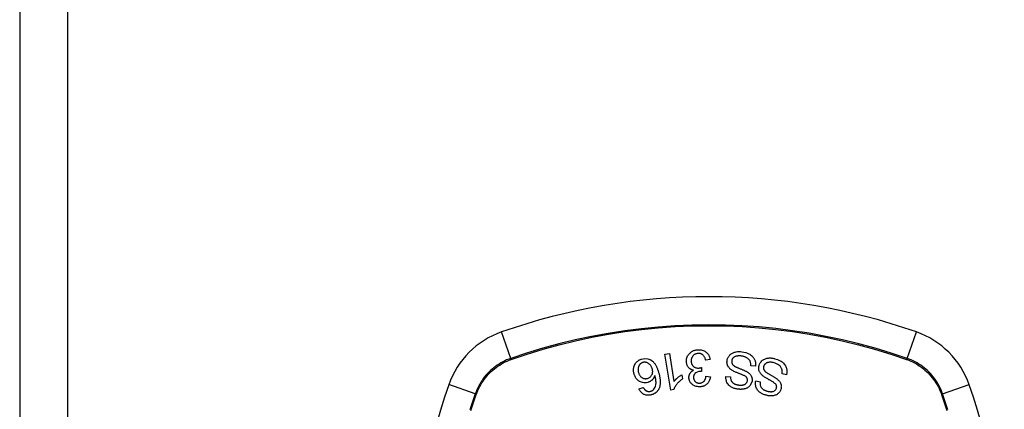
# Model space of a CAD drawing. Header units: inches. Extents: x 17 to 570, y 51 to 268.
# Tile 239 of 256: x 183.992 to 186.026, y 163.702 to 164.506. Entities that reach past the tile are written whole.
import ezdxf

# ---------------------------------------------------------------- set-up
doc = ezdxf.new("R2010")
doc.units = ezdxf.units.IN
doc.header["$MEASUREMENT"] = 0
doc.layers.add('Visible Edges(ANSI)', color=7, linetype='Continuous', lineweight=25)
doc.layers.add('Visible Tangent Edges(ANSI)', color=7, linetype='Continuous', lineweight=25)

msp = doc.modelspace()

# ---------------------------------------------------------------- linework, layer by layer
at = {"layer": 'Visible Edges(ANSI)'}
for p, q in [((183.9915, 179.1841), (183.9915, 147.4641)), ((185.3247, 163.8159), (185.3338, 163.8174)), ((185.3338, 163.8174), (185.3433, 163.7595)), ((185.3369, 163.7416), (185.3247, 163.8159)), ((185.4179, 163.8049), (185.4088, 163.8032)), ((185.4005, 163.7884), (185.3999, 163.7803)), ((185.5118, 163.7911), (185.5024, 163.7917)), ((185.3597, 163.7734), (185.3611, 163.7646)), ((185.4094, 163.7701), (185.4187, 163.7689)), ((185.4507, 163.7697), (185.4602, 163.7691)), ((185.5123, 163.7604), (185.5216, 163.7585)), ((185.5758, 163.7732), (185.5666, 163.775)), ((185.2712, 163.744), (185.2797, 163.7472)), ((185.3428, 163.7426), (185.3369, 163.7416))]:
    msp.add_line(p, q, dxfattribs=at)
at = {"layer": 'Visible Edges(ANSI)', "flags": 128}
for points in [[(185.369, 163.8003), (185.369, 163.8023), (185.3691, 163.8043), (185.3694, 163.8063), (185.37, 163.8083), (185.3707, 163.8102), (185.3715, 163.812), (185.3726, 163.8138), (185.3737, 163.8153), (185.3749, 163.8167), (185.376, 163.8179), (185.3771, 163.8188), (185.3781, 163.8197), (185.3792, 163.8205), (185.3803, 163.8212), (185.3814, 163.8218), (185.3826, 163.8224), (185.3839, 163.823), (185.3851, 163.8234), (185.3864, 163.8238), (185.3877, 163.8242), (185.3891, 163.8244), (185.3904, 163.8246), (185.3918, 163.8248), (185.3931, 163.8249)], [(185.3934, 163.8173), (185.3922, 163.8172), (185.391, 163.817), (185.3898, 163.8167), (185.3887, 163.8164), (185.3876, 163.8159), (185.3866, 163.8154), (185.3855, 163.8148), (185.3846, 163.8141), (185.3838, 163.8134), (185.383, 163.8127), (185.3824, 163.8119), (185.3818, 163.8112), (185.3813, 163.8105), (185.3808, 163.8097), (185.3803, 163.8089), (185.3799, 163.808), (185.3796, 163.8072), (185.3793, 163.8063), (185.3791, 163.8054), (185.3789, 163.8045), (185.3788, 163.8036), (185.3787, 163.8027), (185.3787, 163.8018), (185.3787, 163.8009)], [(185.3931, 163.8249), (185.3953, 163.8249), (185.3974, 163.8248), (185.3995, 163.8245), (185.4016, 163.824), (185.4036, 163.8233), (185.4055, 163.8225), (185.4071, 163.8217), (185.4085, 163.8208), (185.4096, 163.8199), (185.4105, 163.8191), (185.4114, 163.8183), (185.4122, 163.8175), (185.413, 163.8166), (185.4137, 163.8156), (185.4144, 163.8147), (185.415, 163.8137), (185.4155, 163.8126), (185.416, 163.8116), (185.4165, 163.8105), (185.4169, 163.8094), (185.4172, 163.8083), (185.4175, 163.8072), (185.4177, 163.806), (185.4179, 163.8049)], [(185.4088, 163.8032), (185.4085, 163.8043), (185.4082, 163.8054), (185.4078, 163.8065), (185.4074, 163.8076), (185.4069, 163.8086), (185.4064, 163.8096), (185.4059, 163.8106), (185.4053, 163.8116), (185.4046, 163.8125), (185.4038, 163.8134), (185.403, 163.8141), (185.4023, 163.8147), (185.4015, 163.8152), (185.4008, 163.8157), (185.4001, 163.816), (185.3995, 163.8163), (185.3987, 163.8166), (185.398, 163.8168), (185.3973, 163.817), (185.3965, 163.8171), (185.3958, 163.8172), (185.395, 163.8173), (185.3942, 163.8173), (185.3934, 163.8173)], [(185.453, 163.8023), (185.4532, 163.8035), (185.4535, 163.8047), (185.4538, 163.8058), (185.4542, 163.8069), (185.4547, 163.808), (185.4552, 163.8091), (185.4558, 163.8101), (185.4565, 163.8111), (185.4572, 163.8121), (185.458, 163.8131), (185.459, 163.8141), (185.46, 163.8151), (185.4612, 163.8161), (185.4625, 163.817), (185.4639, 163.8178), (185.4653, 163.8185), (185.4668, 163.8191), (185.4683, 163.8196), (185.4699, 163.8201), (185.4721, 163.8206), (185.4747, 163.821), (185.4776, 163.8211), (185.4806, 163.821), (185.4836, 163.8207)], [(185.4836, 163.8207), (185.4879, 163.82), (185.4921, 163.8189), (185.4955, 163.8177), (185.4981, 163.8165), (185.5001, 163.8154), (185.5017, 163.8143), (185.5033, 163.8132), (185.5047, 163.8119), (185.506, 163.8105), (185.5072, 163.809), (185.5082, 163.8075), (185.5091, 163.806), (185.5098, 163.8046), (185.5103, 163.8032), (185.5108, 163.802), (185.5111, 163.8008), (185.5114, 163.7996), (185.5116, 163.7984), (185.5118, 163.7972), (185.5119, 163.796), (185.5119, 163.7948), (185.5119, 163.7936), (185.5119, 163.7924), (185.5118, 163.7911)], [(185.261, 163.7746), (185.2606, 163.7762), (185.2603, 163.7778), (185.26, 163.7794), (185.2599, 163.781), (185.2598, 163.7827), (185.2599, 163.7843), (185.26, 163.7859), (185.2602, 163.7875), (185.2606, 163.7892), (185.2611, 163.7911), (185.2618, 163.793), (185.2628, 163.7951), (185.264, 163.797), (185.2651, 163.7985), (185.2663, 163.7997), (185.2673, 163.8007), (185.2683, 163.8016), (185.2693, 163.8023), (185.2704, 163.8031), (185.2716, 163.8037), (185.2728, 163.8043), (185.274, 163.8049), (185.2753, 163.8053), (185.2765, 163.8057)], [(185.2788, 163.7985), (185.2781, 163.7983), (185.2774, 163.798), (185.2767, 163.7977), (185.276, 163.7973), (185.2753, 163.7969), (185.2747, 163.7965), (185.2741, 163.796), (185.2735, 163.7955), (185.273, 163.795), (185.2725, 163.7944), (185.272, 163.7938), (185.2715, 163.7932), (185.2711, 163.7925), (185.2708, 163.7919), (185.2704, 163.7912), (185.2701, 163.7903), (185.2697, 163.7892), (185.2693, 163.7878), (185.2691, 163.7862), (185.269, 163.7845), (185.269, 163.7828), (185.2692, 163.7811), (185.2695, 163.7794), (185.27, 163.7778)], [(185.2765, 163.8057), (185.283, 163.8068), (185.2895, 163.8061), (185.2953, 163.8038), (185.2989, 163.8013), (185.3001, 163.8003), (185.301, 163.7993), (185.3019, 163.7983), (185.3027, 163.7973), (185.3035, 163.7962), (185.3043, 163.7951), (185.305, 163.794), (185.3056, 163.7928), (185.3063, 163.7917), (185.3069, 163.7905), (185.3075, 163.7893), (185.308, 163.7881), (185.3086, 163.7868), (185.3091, 163.7856), (185.3095, 163.7843), (185.31, 163.783), (185.3104, 163.7817), (185.3108, 163.7805), (185.3112, 163.7792), (185.3116, 163.778)], [(185.2985, 163.7854), (185.2981, 163.7865), (185.2977, 163.7876), (185.2972, 163.7887), (185.2967, 163.7897), (185.2961, 163.7907), (185.2955, 163.7917), (185.2948, 163.7927), (185.294, 163.7936), (185.2932, 163.7945), (185.2923, 163.7953), (185.2914, 163.7961), (185.2904, 163.7968), (185.2894, 163.7974), (185.2883, 163.7979), (185.2872, 163.7983), (185.2862, 163.7986), (185.2852, 163.7988), (185.2842, 163.799), (185.2833, 163.799), (185.2824, 163.7991), (185.2815, 163.799), (185.2806, 163.7989), (185.2797, 163.7987), (185.2788, 163.7985)], [(185.3838, 163.7825), (185.383, 163.7827), (185.3823, 163.7828), (185.3815, 163.783), (185.3807, 163.7833), (185.38, 163.7836), (185.3793, 163.7839), (185.3785, 163.7842), (185.3778, 163.7846), (185.3772, 163.785), (185.3765, 163.7854), (185.3759, 163.7858), (185.3752, 163.7863), (185.3747, 163.7868), (185.3741, 163.7874), (185.3734, 163.7881), (185.3727, 163.789), (185.3719, 163.7901), (185.3712, 163.7913), (185.3706, 163.7927), (185.37, 163.7942), (185.3696, 163.7957), (185.3693, 163.7972), (185.3691, 163.7987), (185.369, 163.8003)], [(185.3787, 163.8009), (185.3788, 163.8001), (185.3789, 163.7992), (185.379, 163.7984), (185.3792, 163.7976), (185.3794, 163.7967), (185.3797, 163.7959), (185.38, 163.7952), (185.3804, 163.7944), (185.3809, 163.7936), (185.3813, 163.7929), (185.3818, 163.7923), (185.3824, 163.7916), (185.383, 163.791), (185.3837, 163.7904), (185.3844, 163.7898), (185.3853, 163.7892), (185.3863, 163.7886), (185.3873, 163.7881), (185.3884, 163.7877), (185.3895, 163.7874), (185.3906, 163.7872), (185.3918, 163.7871), (185.3929, 163.787), (185.3941, 163.787)], [(185.4631, 163.7825), (185.462, 163.7832), (185.4609, 163.784), (185.4599, 163.7848), (185.4589, 163.7857), (185.458, 163.7866), (185.4571, 163.7876), (185.4563, 163.7886), (185.4556, 163.7896), (185.455, 163.7906), (185.4545, 163.7916), (185.4541, 163.7925), (185.4538, 163.7934), (185.4535, 163.7942), (185.4533, 163.7949), (185.4532, 163.7956), (185.453, 163.7964), (185.4529, 163.7971), (185.4529, 163.7979), (185.4528, 163.7986), (185.4528, 163.7994), (185.4528, 163.8001), (185.4529, 163.8009), (185.4529, 163.8016), (185.453, 163.8023)], [(185.4626, 163.8019), (185.4625, 163.8012), (185.4625, 163.8005), (185.4625, 163.7998), (185.4625, 163.7991), (185.4627, 163.7984), (185.4628, 163.7977), (185.463, 163.797), (185.4633, 163.7964), (185.4636, 163.7958), (185.4639, 163.7953), (185.4642, 163.7948), (185.4645, 163.7943), (185.4649, 163.7939), (185.4652, 163.7935), (185.4656, 163.7931), (185.4661, 163.7927), (185.4665, 163.7924), (185.4669, 163.792), (185.4674, 163.7917), (185.4679, 163.7913), (185.4684, 163.791), (185.4688, 163.7907), (185.4693, 163.7904), (185.4698, 163.7902)], [(185.4828, 163.8119), (185.4816, 163.8121), (185.4803, 163.8122), (185.4791, 163.8122), (185.4779, 163.8122), (185.4766, 163.8122), (185.4754, 163.8121), (185.4742, 163.8119), (185.473, 163.8117), (185.4718, 163.8114), (185.4706, 163.811), (185.4695, 163.8106), (185.4684, 163.8101), (185.4674, 163.8094), (185.4664, 163.8087), (185.4656, 163.808), (185.465, 163.8073), (185.4644, 163.8066), (185.464, 163.8059), (185.4637, 163.8053), (185.4634, 163.8046), (185.4631, 163.804), (185.4629, 163.8033), (185.4627, 163.8026), (185.4626, 163.8019)], [(185.5024, 163.7917), (185.5024, 163.7929), (185.5023, 163.7942), (185.5022, 163.7955), (185.502, 163.7968), (185.5017, 163.7981), (185.5014, 163.7993), (185.5009, 163.8005), (185.5004, 163.8017), (185.4997, 163.8028), (185.4989, 163.8039), (185.4979, 163.8049), (185.4969, 163.8059), (185.4958, 163.8068), (185.4947, 163.8076), (185.4936, 163.8083), (185.4925, 163.8089), (185.4914, 163.8095), (185.4902, 163.81), (185.489, 163.8104), (185.4878, 163.8108), (185.4866, 163.8112), (185.4853, 163.8115), (185.4841, 163.8117), (185.4828, 163.8119)], [(185.5192, 163.7925), (185.5202, 163.7952), (185.5216, 163.7978), (185.5233, 163.8001), (185.5249, 163.8018), (185.5263, 163.803), (185.5277, 163.804), (185.5291, 163.8049), (185.5307, 163.8056), (185.5323, 163.8063), (185.5339, 163.8068), (185.5354, 163.8072), (185.537, 163.8075), (185.5384, 163.8077), (185.5398, 163.8079), (185.541, 163.8079), (185.5422, 163.8079), (185.5435, 163.8079), (185.5447, 163.8078), (185.546, 163.8077), (185.5472, 163.8075), (185.5484, 163.8073), (185.5496, 163.8071), (185.5508, 163.8068), (185.552, 163.8064)], [(185.55, 163.7978), (185.5483, 163.7982), (185.5465, 163.7986), (185.5447, 163.7989), (185.543, 163.799), (185.5413, 163.799), (185.5398, 163.7989), (185.5386, 163.7988), (185.5376, 163.7986), (185.5365, 163.7983), (185.5356, 163.798), (185.5346, 163.7976), (185.5337, 163.7971), (185.5328, 163.7966), (185.5321, 163.796), (185.5314, 163.7954), (185.5309, 163.7949), (185.5305, 163.7944), (185.5301, 163.7939), (185.5298, 163.7934), (185.5295, 163.7929), (185.5292, 163.7924), (185.529, 163.7918), (185.5288, 163.7913), (185.5286, 163.7907)], [(185.5666, 163.775), (185.5667, 163.7758), (185.5668, 163.7765), (185.5668, 163.7772), (185.5669, 163.7779), (185.5669, 163.7787), (185.5669, 163.7794), (185.5669, 163.7801), (185.5669, 163.7809), (185.5668, 163.7816), (185.5667, 163.7823), (185.5666, 163.7831), (185.5664, 163.7838), (185.5662, 163.7845), (185.566, 163.7853), (185.5656, 163.7862), (185.565, 163.7873), (185.5642, 163.7886), (185.5631, 163.79), (185.5617, 163.7914), (185.5599, 163.793), (185.5577, 163.7945), (185.5553, 163.7958), (185.5527, 163.7969), (185.55, 163.7978)], [(185.552, 163.8064), (185.5547, 163.8056), (185.5573, 163.8047), (185.5599, 163.8036), (185.5624, 163.8023), (185.5647, 163.801), (185.5666, 163.7997), (185.5683, 163.7983), (185.5698, 163.7969), (185.5712, 163.7953), (185.5725, 163.7936), (185.5736, 163.7918), (185.5745, 163.7901), (185.5752, 163.7884), (185.5757, 163.7867), (185.5761, 163.7852), (185.5764, 163.7838), (185.5766, 163.7824), (185.5767, 163.7811), (185.5767, 163.7798), (185.5766, 163.7785), (185.5765, 163.7771), (185.5763, 163.7758), (185.5761, 163.7745), (185.5758, 163.7732)], [(185.27, 163.7778), (185.2704, 163.7765), (185.2708, 163.7753), (185.2713, 163.7741), (185.2719, 163.7729), (185.2726, 163.7718), (185.2734, 163.7707), (185.2742, 163.7697), (185.2751, 163.7688), (185.2761, 163.768), (185.2771, 163.7673), (185.278, 163.7667), (185.2788, 163.7663), (185.2796, 163.766), (185.2804, 163.7657), (185.2812, 163.7655), (185.282, 163.7653), (185.2828, 163.7652), (185.2836, 163.7651), (185.2845, 163.7651), (185.2853, 163.7651), (185.2861, 163.7652), (185.287, 163.7653), (185.2878, 163.7655), (185.2886, 163.7657)], [(185.2886, 163.7657), (185.29, 163.7662), (185.2913, 163.7668), (185.2925, 163.7675), (185.2937, 163.7683), (185.2948, 163.7692), (185.2957, 163.7702), (185.2965, 163.7712), (185.2971, 163.7722), (185.2976, 163.773), (185.2979, 163.7738), (185.2983, 163.7746), (185.2986, 163.7754), (185.2988, 163.7762), (185.299, 163.777), (185.2991, 163.7779), (185.2992, 163.7787), (185.2993, 163.7796), (185.2993, 163.7804), (185.2992, 163.7813), (185.2991, 163.7821), (185.299, 163.7829), (185.2989, 163.7838), (185.2987, 163.7846), (185.2985, 163.7854)], [(185.3116, 163.778), (185.312, 163.7765), (185.3124, 163.7751), (185.3127, 163.7737), (185.3131, 163.7723), (185.3134, 163.7708), (185.3137, 163.7694), (185.3139, 163.768), (185.3142, 163.7666), (185.3144, 163.7652), (185.3145, 163.7638), (185.3147, 163.7624), (185.3148, 163.761), (185.3148, 163.7596), (185.3149, 163.7582), (185.3149, 163.7569), (185.3148, 163.7556), (185.3147, 163.7542), (185.3146, 163.7529), (185.3144, 163.7516), (185.3141, 163.7504), (185.3138, 163.7491), (185.3135, 163.7478), (185.3131, 163.7466), (185.3126, 163.7453)], [(185.3742, 163.7668), (185.3742, 163.7675), (185.3742, 163.7682), (185.3742, 163.7689), (185.3743, 163.7696), (185.3744, 163.7703), (185.3745, 163.7709), (185.3747, 163.7716), (185.3748, 163.7723), (185.3751, 163.7729), (185.3753, 163.7736), (185.3756, 163.7742), (185.3759, 163.7749), (185.3763, 163.7756), (185.3767, 163.7763), (185.3772, 163.777), (185.3778, 163.7778), (185.3784, 163.7785), (185.3791, 163.7792), (185.3798, 163.7798), (185.3805, 163.7804), (185.3813, 163.781), (185.3821, 163.7815), (185.383, 163.782), (185.3838, 163.7825)], [(185.3984, 163.7803), (185.3947, 163.7798), (185.3913, 163.7787), (185.3882, 163.7769), (185.3866, 163.7755), (185.3861, 163.775), (185.3858, 163.7747), (185.3855, 163.7743), (185.3853, 163.7739), (185.385, 163.7735), (185.3848, 163.7731), (185.3846, 163.7727), (185.3845, 163.7723), (185.3843, 163.7719), (185.3842, 163.7715), (185.384, 163.7711), (185.3839, 163.7706), (185.3839, 163.7702), (185.3838, 163.7698), (185.3837, 163.7693), (185.3837, 163.7689), (185.3837, 163.7684), (185.3837, 163.768), (185.3837, 163.7675), (185.3837, 163.7671)], [(185.3941, 163.787), (185.3944, 163.7871), (185.3946, 163.7871), (185.3949, 163.7871), (185.3952, 163.7871), (185.3954, 163.7872), (185.3957, 163.7872), (185.3959, 163.7872), (185.3962, 163.7873), (185.3965, 163.7873), (185.3968, 163.7874), (185.397, 163.7874), (185.3973, 163.7875), (185.3976, 163.7876), (185.3978, 163.7876), (185.3981, 163.7877), (185.3984, 163.7878), (185.3987, 163.7878), (185.3989, 163.7879), (185.3992, 163.788), (185.3995, 163.7881), (185.3997, 163.7881), (185.4, 163.7882), (185.4002, 163.7883), (185.4005, 163.7884)], [(185.3999, 163.7803), (185.3998, 163.7803), (185.3998, 163.7803), (185.3997, 163.7803), (185.3996, 163.7803), (185.3996, 163.7803), (185.3995, 163.7803), (185.3995, 163.7803), (185.3994, 163.7803), (185.3993, 163.7803), (185.3993, 163.7803), (185.3992, 163.7803), (185.3991, 163.7803), (185.3991, 163.7803), (185.399, 163.7803), (185.399, 163.7803), (185.3989, 163.7803), (185.3988, 163.7803), (185.3988, 163.7803), (185.3987, 163.7803), (185.3986, 163.7803), (185.3986, 163.7803), (185.3985, 163.7803), (185.3985, 163.7803), (185.3984, 163.7803)], [(185.4931, 163.768), (185.4924, 163.7687), (185.4916, 163.7694), (185.4906, 163.7701), (185.4894, 163.7707), (185.4882, 163.7714), (185.4869, 163.772), (185.4856, 163.7726), (185.4843, 163.7732), (185.4831, 163.7737), (185.4819, 163.7742), (185.4807, 163.7747), (185.4795, 163.7752), (185.4783, 163.7756), (185.4771, 163.7761), (185.4758, 163.7766), (185.4745, 163.7771), (185.4732, 163.7776), (185.4717, 163.7782), (185.4702, 163.7789), (185.4687, 163.7796), (185.4672, 163.7803), (185.4657, 163.781), (185.4643, 163.7817), (185.4631, 163.7825)], [(185.4698, 163.7902), (185.4705, 163.7898), (185.4713, 163.7894), (185.4721, 163.789), (185.4731, 163.7886), (185.4741, 163.7882), (185.4752, 163.7877), (185.4764, 163.7872), (185.4776, 163.7867), (185.4788, 163.7862), (185.4801, 163.7857), (185.4813, 163.7852), (185.4826, 163.7847), (185.4839, 163.7841), (185.4852, 163.7836), (185.4865, 163.7831), (185.4877, 163.7825), (185.4889, 163.782), (185.49, 163.7815), (185.4912, 163.7809), (185.4923, 163.7804), (185.4934, 163.7798), (185.4945, 163.7792), (185.4955, 163.7786), (185.4963, 163.778)], [(185.4963, 163.778), (185.4973, 163.7772), (185.4982, 163.7765), (185.4991, 163.7757), (185.4999, 163.7749), (185.5007, 163.774), (185.5014, 163.7731), (185.5021, 163.7721), (185.5027, 163.7712), (185.5031, 163.7703), (185.5035, 163.7695), (185.5038, 163.7687), (185.504, 163.768), (185.5042, 163.7673), (185.5044, 163.7667), (185.5045, 163.7661), (185.5046, 163.7654), (185.5047, 163.7648), (185.5047, 163.7642), (185.5048, 163.7635), (185.5048, 163.7629), (185.5048, 163.7623), (185.5047, 163.7616), (185.5047, 163.761), (185.5046, 163.7603)], [(185.5264, 163.7714), (185.5254, 163.7723), (185.5245, 163.7732), (185.5236, 163.7742), (185.5227, 163.7752), (185.5219, 163.7762), (185.5212, 163.7773), (185.5205, 163.7784), (185.52, 163.7795), (185.5195, 163.7806), (185.5192, 163.7816), (185.5189, 163.7825), (185.5187, 163.7834), (185.5186, 163.7843), (185.5185, 163.785), (185.5184, 163.7858), (185.5184, 163.7865), (185.5184, 163.7873), (185.5184, 163.788), (185.5185, 163.7888), (185.5186, 163.7895), (185.5187, 163.7903), (185.5188, 163.791), (185.519, 163.7918), (185.5192, 163.7925)], [(185.5286, 163.7907), (185.5284, 163.79), (185.5283, 163.7892), (185.5282, 163.7885), (185.5282, 163.7878), (185.5282, 163.787), (185.5283, 163.7863), (185.5284, 163.7856), (185.5286, 163.7849), (185.5288, 163.7843), (185.529, 163.7837), (185.5293, 163.7832), (185.5296, 163.7827), (185.5299, 163.7823), (185.5302, 163.7819), (185.5305, 163.7814), (185.5309, 163.781), (185.5313, 163.7806), (185.5316, 163.7802), (185.532, 163.7798), (185.5324, 163.7795), (185.5329, 163.7791), (185.5333, 163.7787), (185.5337, 163.7784), (185.5342, 163.7781)], [(185.5342, 163.7781), (185.5348, 163.7776), (185.5355, 163.7772), (185.5363, 163.7766), (185.5371, 163.7761), (185.5381, 163.7755), (185.5391, 163.7749), (185.5402, 163.7743), (185.5413, 163.7736), (185.5425, 163.7729), (185.5436, 163.7723), (185.5448, 163.7716), (185.546, 163.7709), (185.5472, 163.7702), (185.5484, 163.7695), (185.5496, 163.7688), (185.5508, 163.7681), (185.5519, 163.7674), (185.5529, 163.7667), (185.554, 163.766), (185.555, 163.7653), (185.5561, 163.7645), (185.557, 163.7638), (185.5579, 163.763), (185.5587, 163.7623)], [(185.289, 163.7574), (185.2864, 163.7568), (185.2837, 163.7565), (185.281, 163.7566), (185.2783, 163.757), (185.2759, 163.7578), (185.2738, 163.7586), (185.2723, 163.7595), (185.2712, 163.7601), (185.2702, 163.7608), (185.2693, 163.7615), (185.2685, 163.7622), (185.2676, 163.763), (185.2668, 163.7638), (185.2661, 163.7646), (185.2654, 163.7655), (185.2647, 163.7664), (185.2641, 163.7674), (185.2635, 163.7684), (185.263, 163.7694), (185.2625, 163.7704), (185.2621, 163.7714), (185.2617, 163.7725), (185.2613, 163.7735), (185.261, 163.7746)], [(185.3038, 163.772), (185.3036, 163.7713), (185.3033, 163.7706), (185.303, 163.7698), (185.3027, 163.7691), (185.3024, 163.7684), (185.302, 163.7677), (185.3016, 163.7671), (185.3012, 163.7664), (185.3008, 163.7657), (185.3003, 163.7651), (185.2998, 163.7644), (185.2992, 163.7637), (185.2986, 163.7631), (185.2979, 163.7624), (185.2971, 163.7617), (185.2963, 163.7611), (185.2955, 163.7605), (185.2947, 163.7599), (185.2938, 163.7594), (185.2929, 163.7589), (185.2919, 163.7584), (185.291, 163.758), (185.29, 163.7577), (185.289, 163.7574)], [(185.302, 163.7438), (185.3033, 163.7457), (185.3044, 163.7478), (185.3051, 163.75), (185.3057, 163.7522), (185.306, 163.7543), (185.3062, 163.7561), (185.3062, 163.7575), (185.3062, 163.7586), (185.3061, 163.7594), (185.3061, 163.7602), (185.306, 163.7611), (185.3059, 163.7619), (185.3058, 163.7628), (185.3057, 163.7636), (185.3055, 163.7645), (185.3054, 163.7654), (185.3052, 163.7662), (185.305, 163.7671), (185.3048, 163.7679), (185.3046, 163.7688), (185.3044, 163.7696), (185.3042, 163.7704), (185.304, 163.7712), (185.3038, 163.772)], [(185.3611, 163.7646), (185.3597, 163.7636), (185.3583, 163.7626), (185.357, 163.7616), (185.3558, 163.7605), (185.3546, 163.7595), (185.3536, 163.7585), (185.3526, 163.7575), (185.3516, 163.7566), (185.3508, 163.7556), (185.35, 163.7547), (185.3492, 163.7538), (185.3485, 163.7529), (185.3479, 163.752), (185.3473, 163.7512), (185.3467, 163.7504), (185.3462, 163.7496), (185.3457, 163.7487), (185.3452, 163.7479), (185.3447, 163.747), (185.3442, 163.7462), (185.3438, 163.7453), (185.3435, 163.7444), (185.3431, 163.7435), (185.3428, 163.7426)], [(185.3433, 163.7595), (185.3437, 163.76), (185.3442, 163.7606), (185.3446, 163.7611), (185.345, 163.7616), (185.3455, 163.7621), (185.346, 163.7626), (185.3464, 163.7631), (185.3469, 163.7636), (185.3474, 163.7641), (185.3479, 163.7645), (185.3484, 163.765), (185.3489, 163.7654), (185.3494, 163.7659), (185.3499, 163.7663), (185.3505, 163.7668), (185.3512, 163.7674), (185.352, 163.7681), (185.3529, 163.7688), (185.3539, 163.7696), (185.355, 163.7704), (185.3561, 163.7712), (185.3573, 163.7719), (185.3585, 163.7727), (185.3597, 163.7734)], [(185.397, 163.7484), (185.3954, 163.7484), (185.3937, 163.7485), (185.3921, 163.7487), (185.3905, 163.7489), (185.389, 163.7493), (185.3874, 163.7498), (185.3859, 163.7504), (185.3845, 163.7511), (185.3831, 163.7519), (185.3818, 163.7528), (185.3806, 163.7537), (185.3795, 163.7548), (185.3785, 163.7558), (185.3777, 163.7569), (185.377, 163.7579), (185.3764, 163.759), (185.3759, 163.7599), (185.3755, 163.7608), (185.3751, 163.7618), (185.3748, 163.7628), (185.3746, 163.7638), (185.3744, 163.7648), (185.3743, 163.7658), (185.3742, 163.7668)], [(185.3837, 163.7671), (185.3837, 163.7663), (185.3838, 163.7656), (185.384, 163.7648), (185.3842, 163.7641), (185.3844, 163.7633), (185.3847, 163.7626), (185.385, 163.7619), (185.3854, 163.7613), (185.3859, 163.7606), (185.3864, 163.76), (185.3869, 163.7594), (185.3875, 163.7589), (185.3881, 163.7584), (185.3888, 163.7579), (185.3894, 163.7575), (185.3902, 163.7571), (185.3909, 163.7568), (185.3917, 163.7565), (185.3924, 163.7563), (185.3932, 163.7561), (185.394, 163.756), (185.3949, 163.756), (185.3957, 163.7559), (185.3965, 163.756)], [(185.3965, 163.756), (185.3978, 163.7561), (185.3991, 163.7563), (185.4003, 163.7566), (185.4015, 163.7571), (185.4027, 163.7577), (185.4037, 163.7583), (185.4045, 163.759), (185.4051, 163.7596), (185.4056, 163.7601), (185.4061, 163.7607), (185.4065, 163.7613), (185.4069, 163.7619), (185.4073, 163.7625), (185.4076, 163.7631), (185.4079, 163.7638), (185.4082, 163.7645), (185.4084, 163.7652), (185.4086, 163.7659), (185.4088, 163.7666), (185.409, 163.7673), (185.4091, 163.768), (185.4092, 163.7687), (185.4093, 163.7694), (185.4094, 163.7701)], [(185.4187, 163.7689), (185.4184, 163.7672), (185.418, 163.7655), (185.4176, 163.7638), (185.417, 163.7622), (185.4163, 163.7606), (185.4155, 163.7591), (185.4146, 163.7577), (185.4137, 163.7564), (185.4128, 163.7553), (185.4119, 163.7544), (185.411, 163.7536), (185.4101, 163.7529), (185.4091, 163.7522), (185.4082, 163.7516), (185.4072, 163.751), (185.4061, 163.7505), (185.405, 163.75), (185.4039, 163.7497), (185.4028, 163.7493), (185.4017, 163.749), (185.4005, 163.7488), (185.3994, 163.7486), (185.3982, 163.7485), (185.397, 163.7484)], [(185.4755, 163.7435), (185.474, 163.7438), (185.4725, 163.7441), (185.471, 163.7444), (185.4695, 163.7448), (185.468, 163.7452), (185.4665, 163.7457), (185.4651, 163.7463), (185.4637, 163.7469), (185.4624, 163.7476), (185.461, 163.7484), (185.4595, 163.7494), (185.458, 163.7506), (185.4565, 163.752), (185.455, 163.7537), (185.4538, 163.7554), (185.4528, 163.7571), (185.4521, 163.7588), (185.4515, 163.7604), (185.4511, 163.7619), (185.4508, 163.7634), (185.4506, 163.765), (185.4505, 163.7665), (185.4506, 163.7681), (185.4507, 163.7697)], [(185.4602, 163.7691), (185.4602, 163.7674), (185.4603, 163.7658), (185.4605, 163.7642), (185.461, 163.7626), (185.4616, 163.7611), (185.4623, 163.7596), (185.4632, 163.7584), (185.4641, 163.7574), (185.4649, 163.7567), (185.4655, 163.7562), (185.4662, 163.7557), (185.4669, 163.7552), (185.4676, 163.7548), (185.4683, 163.7545), (185.4691, 163.7541), (185.4699, 163.7538), (185.4706, 163.7535), (185.4714, 163.7533), (185.4722, 163.7531), (185.4731, 163.7529), (185.4739, 163.7527), (185.4747, 163.7525), (185.4755, 163.7524), (185.4763, 163.7523)], [(185.5046, 163.7603), (185.503, 163.755), (185.5, 163.7504), (185.4973, 163.7478), (185.4957, 163.7468), (185.4943, 163.7459), (185.4929, 163.7453), (185.4916, 163.7448), (185.4905, 163.7444), (185.4895, 163.7441), (185.4886, 163.7439), (185.4876, 163.7437), (185.4867, 163.7436), (185.4858, 163.7434), (185.4849, 163.7433), (185.4839, 163.7432), (185.483, 163.7432), (185.4821, 163.7431), (185.4811, 163.7431), (185.4802, 163.7431), (185.4793, 163.7432), (185.4783, 163.7432), (185.4774, 163.7433), (185.4764, 163.7434), (185.4755, 163.7435)], [(185.4763, 163.7523), (185.477, 163.7522), (185.4776, 163.7521), (185.4783, 163.752), (185.479, 163.752), (185.4796, 163.7519), (185.4803, 163.7519), (185.4809, 163.7519), (185.4816, 163.7519), (185.4823, 163.7519), (185.4829, 163.7519), (185.4836, 163.7519), (185.4843, 163.752), (185.4849, 163.7521), (185.4856, 163.7522), (185.4862, 163.7523), (185.4869, 163.7525), (185.4875, 163.7527), (185.4881, 163.7529), (185.4892, 163.7534), (185.4908, 163.7543), (185.4924, 163.7556), (185.4937, 163.7572), (185.4946, 163.759), (185.4951, 163.761)], [(185.4951, 163.761), (185.4951, 163.7613), (185.4951, 163.7616), (185.4951, 163.7619), (185.4952, 163.7622), (185.4952, 163.7626), (185.4951, 163.7629), (185.4951, 163.7632), (185.4951, 163.7635), (185.4951, 163.7638), (185.495, 163.7641), (185.4949, 163.7644), (185.4949, 163.7647), (185.4948, 163.765), (185.4947, 163.7653), (185.4946, 163.7656), (185.4944, 163.7659), (185.4943, 163.7662), (185.4942, 163.7665), (185.494, 163.7667), (185.4938, 163.767), (185.4937, 163.7673), (185.4935, 163.7675), (185.4933, 163.7678), (185.4931, 163.768)], [(185.5333, 163.7311), (185.5317, 163.7316), (185.5301, 163.7321), (185.5286, 163.7327), (185.5271, 163.7334), (185.5256, 163.7341), (185.5241, 163.7349), (185.5227, 163.7357), (185.5214, 163.7366), (185.52, 163.7376), (185.5187, 163.7388), (185.5174, 163.7401), (185.5161, 163.7416), (185.5149, 163.7433), (185.5138, 163.7451), (185.513, 163.7468), (185.5125, 163.7485), (185.5121, 163.7501), (185.5118, 163.7516), (185.5116, 163.7531), (185.5116, 163.7546), (185.5116, 163.7561), (185.5118, 163.7575), (185.512, 163.759), (185.5123, 163.7604)], [(185.5216, 163.7585), (185.5215, 163.7572), (185.5213, 163.7559), (185.5213, 163.7546), (185.5214, 163.7533), (185.5215, 163.752), (185.5218, 163.7507), (185.5222, 163.7495), (185.5228, 163.7482), (185.5234, 163.7471), (185.5241, 163.7461), (185.5248, 163.7453), (185.5256, 163.7446), (185.5262, 163.744), (185.527, 163.7435), (185.5277, 163.7429), (185.5285, 163.7424), (185.5293, 163.742), (185.5301, 163.7416), (185.531, 163.7412), (185.5318, 163.7408), (185.5327, 163.7405), (185.5336, 163.7402), (185.5344, 163.7399), (185.5353, 163.7396)], [(185.5541, 163.7529), (185.5536, 163.7537), (185.5528, 163.7544), (185.5519, 163.7552), (185.5509, 163.7561), (185.5498, 163.7569), (185.5486, 163.7577), (185.5474, 163.7585), (185.5462, 163.7592), (185.545, 163.7599), (185.5439, 163.7606), (185.5428, 163.7612), (185.5417, 163.7619), (185.5405, 163.7625), (185.5394, 163.7631), (185.5382, 163.7638), (185.537, 163.7645), (185.5357, 163.7652), (185.5344, 163.766), (185.533, 163.7668), (185.5316, 163.7677), (185.5301, 163.7686), (185.5288, 163.7696), (185.5275, 163.7705), (185.5264, 163.7714)], [(185.5587, 163.7623), (185.5595, 163.7615), (185.5604, 163.7606), (185.5611, 163.7597), (185.5618, 163.7588), (185.5625, 163.7578), (185.5631, 163.7568), (185.5636, 163.7557), (185.564, 163.7548), (185.5643, 163.7538), (185.5646, 163.7529), (185.5648, 163.7521), (185.5649, 163.7514), (185.565, 163.7507), (185.5651, 163.75), (185.5651, 163.7494), (185.5652, 163.7488), (185.5651, 163.7481), (185.5651, 163.7475), (185.5651, 163.7469), (185.565, 163.7462), (185.5649, 163.7456), (185.5647, 163.745), (185.5646, 163.7443), (185.5644, 163.7437)], [(185.2968, 163.7319), (185.2955, 163.7316), (185.2942, 163.7313), (185.2929, 163.7311), (185.2915, 163.7309), (185.2902, 163.7309), (185.2888, 163.7309), (185.2875, 163.731), (185.2862, 163.7312), (185.2849, 163.7314), (185.2837, 163.7318), (185.2824, 163.7323), (185.2812, 163.7328), (185.2801, 163.7334), (185.279, 163.7341), (185.278, 163.7348), (185.277, 163.7357), (185.276, 163.7366), (185.2752, 163.7375), (185.2743, 163.7385), (185.2736, 163.7395), (185.2729, 163.7406), (185.2723, 163.7417), (185.2717, 163.7428), (185.2712, 163.744)], [(185.2797, 163.7472), (185.2799, 163.7469), (185.2801, 163.7466), (185.2803, 163.7463), (185.2805, 163.746), (185.2807, 163.7457), (185.2809, 163.7454), (185.2811, 163.745), (185.2813, 163.7447), (185.2815, 163.7444), (185.2817, 163.7441), (185.2819, 163.7438), (185.2821, 163.7435), (185.2824, 163.7433), (185.2826, 163.743), (185.2828, 163.7427), (185.2831, 163.7424), (185.2833, 163.7422), (185.2836, 163.7419), (185.2838, 163.7417), (185.2841, 163.7414), (185.2844, 163.7412), (185.2847, 163.741), (185.285, 163.7408), (185.2853, 163.7406)], [(185.2853, 163.7406), (185.2857, 163.7403), (185.286, 163.7401), (185.2864, 163.74), (185.2868, 163.7398), (185.2872, 163.7396), (185.2876, 163.7395), (185.288, 163.7393), (185.2884, 163.7392), (185.2888, 163.7391), (185.2893, 163.739), (185.2897, 163.7389), (185.2901, 163.7389), (185.2905, 163.7388), (185.291, 163.7388), (185.2914, 163.7388), (185.2918, 163.7388), (185.2923, 163.7388), (185.2927, 163.7388), (185.2931, 163.7389), (185.2936, 163.7389), (185.294, 163.739), (185.2944, 163.7391), (185.2949, 163.7392), (185.2953, 163.7393)], [(185.2953, 163.7393), (185.2956, 163.7394), (185.2959, 163.7395), (185.2963, 163.7396), (185.2966, 163.7398), (185.2969, 163.7399), (185.2972, 163.74), (185.2975, 163.7402), (185.2979, 163.7403), (185.2982, 163.7405), (185.2985, 163.7407), (185.2988, 163.7408), (185.2991, 163.741), (185.2993, 163.7412), (185.2996, 163.7414), (185.2999, 163.7416), (185.3001, 163.7418), (185.3004, 163.7421), (185.3007, 163.7423), (185.3009, 163.7425), (185.3011, 163.7428), (185.3014, 163.743), (185.3016, 163.7433), (185.3018, 163.7435), (185.302, 163.7438)], [(185.3126, 163.7453), (185.3122, 163.7445), (185.3118, 163.7438), (185.3114, 163.743), (185.311, 163.7422), (185.3105, 163.7415), (185.31, 163.7407), (185.3095, 163.74), (185.3089, 163.7393), (185.3083, 163.7387), (185.3077, 163.738), (185.3071, 163.7374), (185.3064, 163.7368), (185.3057, 163.7363), (185.305, 163.7357), (185.3042, 163.7352), (185.3035, 163.7347), (185.3027, 163.7343), (185.3019, 163.7339), (185.3011, 163.7335), (185.3002, 163.7331), (185.2994, 163.7328), (185.2985, 163.7325), (185.2977, 163.7322), (185.2968, 163.7319)], [(185.5644, 163.7437), (185.5634, 163.7409), (185.5619, 163.7383), (185.5602, 163.7361), (185.5587, 163.7346), (185.5574, 163.7336), (185.5562, 163.7327), (185.5548, 163.732), (185.5534, 163.7313), (185.552, 163.7308), (185.5505, 163.7304), (185.5491, 163.73), (185.5477, 163.7298), (185.5463, 163.7297), (185.545, 163.7296), (185.5437, 163.7296), (185.5425, 163.7296), (185.5414, 163.7297), (185.5402, 163.7298), (185.539, 163.7299), (185.5379, 163.7301), (185.5367, 163.7303), (185.5356, 163.7305), (185.5344, 163.7308), (185.5333, 163.7311)], [(185.5353, 163.7396), (185.536, 163.7394), (185.5367, 163.7392), (185.5375, 163.7391), (185.5382, 163.7389), (185.5389, 163.7388), (185.5396, 163.7386), (185.5403, 163.7385), (185.5411, 163.7384), (185.5418, 163.7384), (185.5426, 163.7383), (185.5433, 163.7383), (185.544, 163.7383), (185.5448, 163.7383), (185.5455, 163.7384), (185.5463, 163.7385), (185.5472, 163.7386), (185.5483, 163.739), (185.5495, 163.7394), (185.5508, 163.7401), (185.5519, 163.741), (185.553, 163.742), (185.5539, 163.7431), (185.5546, 163.7443), (185.5551, 163.7457)], [(185.5551, 163.7457), (185.5552, 163.746), (185.5552, 163.7463), (185.5553, 163.7466), (185.5553, 163.7469), (185.5554, 163.7472), (185.5554, 163.7475), (185.5554, 163.7478), (185.5555, 163.7481), (185.5555, 163.7485), (185.5554, 163.7488), (185.5554, 163.7491), (185.5554, 163.7494), (185.5553, 163.7497), (185.5553, 163.75), (185.5552, 163.7503), (185.5551, 163.7506), (185.555, 163.7509), (185.5549, 163.7512), (185.5548, 163.7515), (185.5547, 163.7518), (185.5546, 163.7521), (185.5544, 163.7524), (185.5543, 163.7526), (185.5541, 163.7529)]]:
    msp.add_lwpolyline(points, dxfattribs=at)
at = {"layer": 'Visible Edges(ANSI)'}
for centre, radius, start, end in [((185.4155, 162.6351), 1.2992, 70.7337, 109.2663), ((185.0453, 163.6943), 0.1772, 109.2663, 160.7337), ((185.7858, 163.6943), 0.1772, 19.2663, 70.7337), ((186.1045, 163.3241), 1.2992, 160.7337, 199.2663), ((184.7266, 163.3241), 1.2992, 340.7337, 19.2663)]:
    msp.add_arc(centre, radius, start, end, dxfattribs=at)
at = {"layer": 'Visible Tangent Edges(ANSI)'}
for p, q in [((184.0905, 179.1841), (184.0905, 147.4641)), ((185.006, 163.8069), (184.9868, 163.8616)), ((185.8251, 163.8069), (185.8442, 163.8616)), ((185.0067, 163.8047), (185.0072, 163.8048)), ((185.8239, 163.8048), (185.8243, 163.8047)), ((184.9327, 163.7337), (184.8781, 163.7528)), ((185.8984, 163.7337), (185.953, 163.7528)), ((184.9348, 163.7325), (184.935, 163.7329)), ((185.8961, 163.7329), (185.8963, 163.7325))]:
    msp.add_line(p, q, dxfattribs=at)
at = {"layer": 'Visible Tangent Edges(ANSI)', "flags": 128}
for points in [[(185.8251, 163.8069), (185.7922, 163.8179), (185.7589, 163.8279), (185.7252, 163.8371), (185.6913, 163.8453), (185.6572, 163.8525), (185.6228, 163.8588), (185.5883, 163.8641), (185.5537, 163.8684), (185.519, 163.8718), (185.4842, 163.8742), (185.4495, 163.8756), (185.4148, 163.8761), (185.38, 163.8756), (185.3453, 163.8741), (185.3107, 163.8717), (185.2761, 163.8683), (185.2416, 163.8639), (185.2073, 163.8586), (185.1732, 163.8524), (185.1393, 163.8451), (185.1056, 163.837), (185.0721, 163.8279), (185.0389, 163.8179), (185.006, 163.8069)], [(185.0072, 163.8048), (185.04, 163.8158), (185.0731, 163.8259), (185.1064, 163.835), (185.14, 163.8432), (185.1739, 163.8505), (185.2079, 163.8568), (185.2421, 163.8622), (185.2765, 163.8666), (185.3109, 163.87), (185.3455, 163.8725), (185.3801, 163.874), (185.4148, 163.8745), (185.4494, 163.874), (185.484, 163.8726), (185.5187, 163.8701), (185.5533, 163.8667), (185.5879, 163.8623), (185.6223, 163.857), (185.6565, 163.8506), (185.6906, 163.8434), (185.7244, 163.8351), (185.7579, 163.8259), (185.791, 163.8158), (185.8239, 163.8048)], [(185.006, 163.8069), (185.0018, 163.8054), (184.9976, 163.8037), (184.9936, 163.8019), (184.9896, 163.7999), (184.9856, 163.7977), (184.9818, 163.7954), (184.9781, 163.793), (184.9744, 163.7904), (184.9709, 163.7877), (184.9674, 163.7848), (184.9641, 163.7819), (184.9609, 163.7788), (184.9578, 163.7755), (184.9548, 163.7722), (184.952, 163.7688), (184.9493, 163.7652), (184.9467, 163.7616), (184.9442, 163.7578), (184.9419, 163.754), (184.9398, 163.7501), (184.9378, 163.7461), (184.9359, 163.742), (184.9343, 163.7379), (184.9327, 163.7337)], [(184.935, 163.7329), (184.9365, 163.737), (184.9382, 163.7411), (184.9401, 163.745), (184.942, 163.7489), (184.9442, 163.7527), (184.9464, 163.7565), (184.9488, 163.7601), (184.9514, 163.7637), (184.954, 163.7671), (184.9568, 163.7705), (184.9597, 163.7738), (184.9628, 163.7769), (184.9659, 163.7799), (184.9692, 163.7828), (184.9725, 163.7856), (184.976, 163.7883), (184.9795, 163.7908), (184.9832, 163.7932), (184.9869, 163.7955), (184.9907, 163.7976), (184.9946, 163.7996), (184.9986, 163.8014), (185.0026, 163.8031), (185.0067, 163.8047)], [(185.8243, 163.8047), (185.8284, 163.8031), (185.8325, 163.8014), (185.8364, 163.7996), (185.8403, 163.7976), (185.8441, 163.7955), (185.8479, 163.7932), (185.8515, 163.7908), (185.8551, 163.7883), (185.8586, 163.7856), (185.8619, 163.7828), (185.8652, 163.7799), (185.8683, 163.7769), (185.8713, 163.7738), (185.8743, 163.7705), (185.877, 163.7671), (185.8797, 163.7637), (185.8822, 163.7601), (185.8846, 163.7565), (185.8869, 163.7527), (185.889, 163.7489), (185.891, 163.745), (185.8929, 163.7411), (185.8946, 163.737), (185.8961, 163.7329)], [(185.8984, 163.7337), (185.8968, 163.7379), (185.8951, 163.742), (185.8933, 163.7461), (185.8913, 163.7501), (185.8891, 163.754), (185.8868, 163.7578), (185.8844, 163.7616), (185.8818, 163.7652), (185.8791, 163.7688), (185.8763, 163.7722), (185.8733, 163.7755), (185.8702, 163.7788), (185.867, 163.7819), (185.8636, 163.7848), (185.8602, 163.7877), (185.8566, 163.7904), (185.853, 163.793), (185.8493, 163.7954), (185.8454, 163.7977), (185.8415, 163.7999), (185.8375, 163.8019), (185.8334, 163.8037), (185.8293, 163.8054), (185.8251, 163.8069)], [(184.9327, 163.7337), (184.9218, 163.7008)], [(184.9238, 163.6997), (184.9292, 163.716), (184.9348, 163.7325)], [(185.8963, 163.7325), (185.9073, 163.6997)], [(185.9093, 163.7008), (185.8984, 163.7337)]]:
    msp.add_lwpolyline(points, dxfattribs=at)
at = {"layer": 'Visible Tangent Edges(ANSI)'}
for centre, major_axis, start_param, end_param in [((185.0076, 163.8023), (0.00321, -0.00931), 4.18856, 4.452267), ((185.8235, 163.8023), (-0.00321, -0.00931), 1.830918, 2.094625), ((184.9374, 163.7321), (0.00931, -0.00321), 1.830918, 2.094625), ((185.8937, 163.7321), (-0.00931, -0.00321), 4.18856, 4.452267)]:
    msp.add_ellipse(centre, major_axis=major_axis, ratio=0.002592, start_param=start_param, end_param=end_param, dxfattribs=at)

doc.saveas('drawing.dxf')
